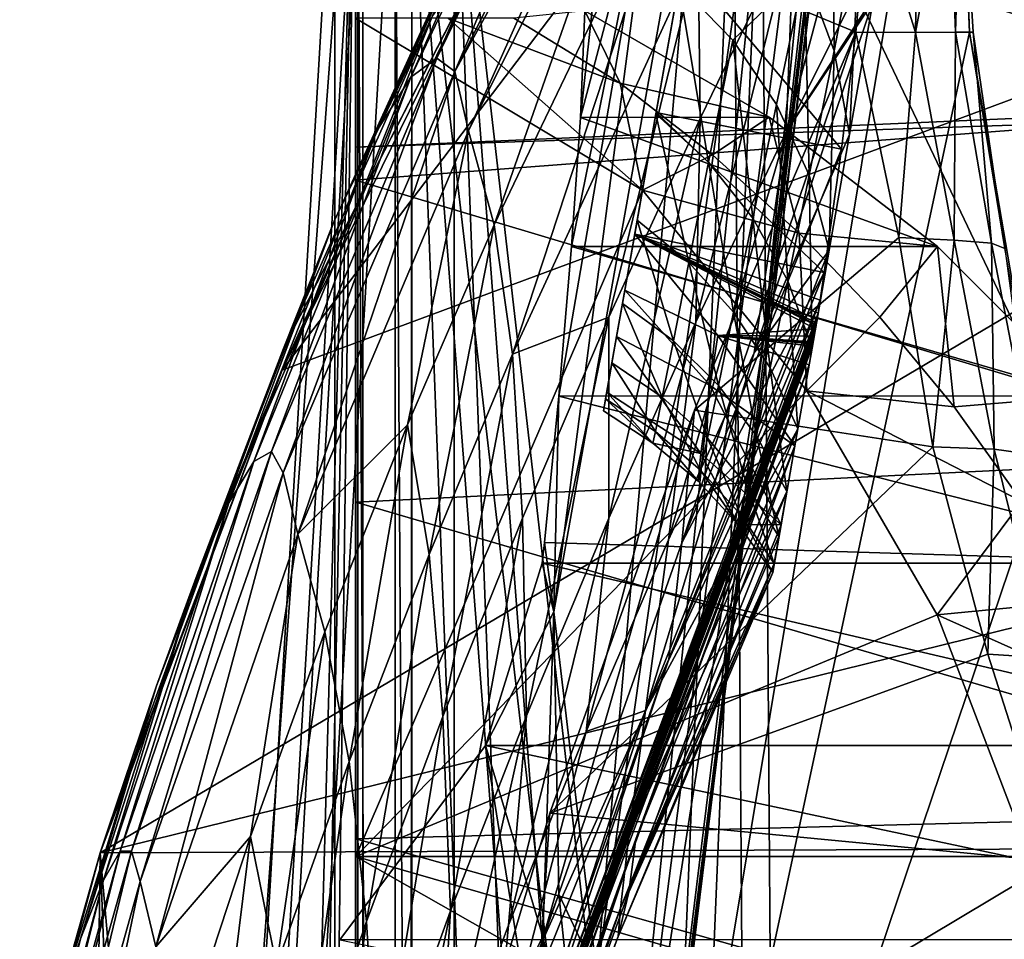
# Model space of a CAD drawing. Header units: metres. Extents: x 0 to 904, y -904 to 0.
# Tile 20 of 236: x 31 to 92, y -315 to -258. Entities that reach past the tile are written whole.
import ezdxf

# ---------------------------------------------------------------- set-up
doc = ezdxf.new("R2010")
doc.units = ezdxf.units.M

msp = doc.modelspace()

# ---------------------------------------------------------------- linework, layer by layer
at = {"layer": 'top'}
for points in [[(3.567204, -885.9776, 2063.059814), (51.564125, -239.308899, 2063.059814), (3.563107, -25.973949, 2063.059814)], [(3.563107, -25.973949, 163.059692), (51.564125, -239.308899, 163.059692), (3.567204, -885.977478, 163.059692)], [(88.549675, -232.967972, 1606.117188), (91.522858, -157.766281, 1606.039307), (65.81794, -369.758789, 1606.712402)], [(78.757698, -264.370239, 1612.998047), (65.81794, -369.758789, 1606.712402), (91.522858, -157.766281, 1606.039307)], [(91.649849, -159.366165, 1612.737671), (78.757698, -264.370239, 1612.998047), (91.522858, -157.766281, 1606.039307)], [(89.123596, -179.941513, 1685.450684), (77.936203, -271.176086, 1684.443604), (91.649849, -159.366165, 1612.737671)], [(77.936203, -271.176086, 1684.443604), (78.757698, -264.370239, 1612.998047), (91.649849, -159.366165, 1612.737671)], [(85.665115, -205.911392, 1756.375854), (76.816643, -277.97934, 1756.375854), (89.123596, -179.941513, 1685.450684)], [(76.816643, -277.97934, 1756.375854), (77.936203, -271.176086, 1684.443604), (89.123596, -179.941513, 1685.450684)], [(85.665115, -205.911392, 1756.375854), (84.124207, -214.378693, 1779.055176), (76.816643, -277.97934, 1756.375854)], [(84.124207, -214.378693, 1779.055176), (82.294296, -222.447708, 1803.761963), (76.816643, -277.97934, 1756.375854)], [(76.816643, -277.97934, 1756.375854), (82.294296, -222.447708, 1803.761963), (67.869583, -335.662415, 1815.898315)], [(67.869583, -335.662415, 1815.898315), (82.294296, -222.447708, 1803.761963), (78.121002, -235.309311, 1854.074829)], [(89.53669, -259.035767, 1606.136597), (88.549675, -232.967972, 1606.117188), (65.81794, -369.758789, 1606.712402)], [(88.549675, -232.967972, 1606.117188), (89.53669, -259.035767, 1606.136597), (89.019447, -246.952667, 1585.462524)], [(67.869583, -335.662415, 1815.898315), (78.121002, -235.309311, 1854.074829), (66.48156, -317.34671, 1875.348999)], [(78.121002, -235.309311, 1854.074829), (72.942696, -243.821503, 1905.212524), (66.48156, -317.34671, 1875.348999)], [(56.582916, -260.638489, 886.756042), (66.105843, -238.295258, 841.579407), (68.198532, -236.636642, 887.077698)], [(57.706783, -261.458008, 932.164246), (56.582916, -260.638489, 886.756042), (68.198532, -236.636642, 887.077698)], [(68.198532, -236.636642, 887.077698), (69.975159, -236.880447, 932.550049), (57.706783, -261.458008, 932.164246)], [(69.975159, -236.880447, 932.550049), (70.440567, -238.402557, 955.232056), (57.706783, -261.458008, 932.164246)], [(54.986488, -261.811066, 841.331909), (66.105843, -238.295258, 841.579407), (56.582916, -260.638489, 886.756042)], [(63.443642, -242.390198, 796.162354), (66.105843, -238.295258, 841.579407), (54.986488, -261.811066, 841.331909)], [(57.706783, -261.458008, 932.164246), (70.440567, -238.402557, 955.232056), (58.537857, -265.13623, 977.415955)], [(70.440567, -238.402557, 955.232056), (70.70665, -240.725616, 977.855347), (58.537857, -265.13623, 977.415955)], [(35.081711, -843.492188, 2063.059814), (51.564125, -239.308899, 2063.059814), (3.567204, -885.9776, 2063.059814)], [(51.564125, -239.308899, 163.059692), (35.081711, -843.492188, 163.059692), (3.567204, -885.977478, 163.059692)], [(35.081711, -843.492188, 2063.059814), (39.149845, -840.820007, 2063.059814), (51.564125, -239.308899, 2063.059814)], [(51.564125, -239.308899, 163.059692), (39.149845, -840.820007, 163.059692), (35.081711, -843.492188, 163.059692)], [(39.149845, -840.820007, 2063.059814), (43.566975, -839.977417, 2063.059814), (51.564125, -239.308899, 2063.059814)], [(43.566975, -839.977417, 163.059692), (39.149845, -840.820007, 163.059692), (51.564125, -239.308899, 163.059692)], [(51.564125, -239.308899, 2063.059814), (43.566975, -839.977417, 2063.059814), (51.567074, -839.977356, 2063.059814)], [(51.567074, -839.977356, 163.059692), (43.566975, -839.977417, 163.059692), (51.564125, -239.308899, 163.059692)], [(51.565025, -422.847595, 179.349472), (51.562679, -446.597717, 178.448685), (51.564125, -239.308899, 163.059692)], [(51.564125, -239.308899, 163.059692), (51.562679, -446.597717, 178.448685), (51.567074, -839.977356, 163.059692)], [(51.567074, -839.977356, 2063.059814), (51.565228, -467.355255, 2039.645508), (51.564125, -239.308899, 2063.059814)], [(51.565228, -467.355255, 2039.645508), (51.564968, -414.75824, 2038.379517), (51.564125, -239.308899, 2063.059814)], [(51.564125, -239.308899, 2063.059814), (51.564968, -414.75824, 2038.379517), (51.564709, -362.278748, 2034.584595)], [(51.564911, -399.234528, 182.051285), (51.565025, -422.847595, 179.349472), (51.564125, -239.308899, 163.059692)], [(51.56432, -245.317902, 228.596802), (51.564365, -288.105225, 222.078217), (51.564125, -239.308899, 163.059692)], [(51.564125, -239.308899, 163.059692), (51.564365, -288.105225, 222.078217), (51.564468, -308.948242, 210.65741)], [(51.564468, -308.948242, 210.65741), (51.564575, -330.615753, 200.891068), (51.564125, -239.308899, 163.059692)], [(51.564575, -330.615753, 200.891068), (51.564682, -352.977783, 192.840973), (51.564125, -239.308899, 163.059692)], [(51.564125, -239.308899, 163.059692), (51.564682, -352.977783, 192.840973), (51.564796, -375.897583, 186.552155)], [(51.564796, -375.897583, 186.552155), (51.564911, -399.234528, 182.051285), (51.564125, -239.308899, 163.059692)], [(51.564709, -362.278748, 2034.584595), (51.564449, -310.038391, 2028.267822), (51.564125, -239.308899, 2063.059814)], [(51.564449, -310.038391, 2028.267822), (51.56419, -258.175079, 2019.448486), (51.564125, -239.308899, 2063.059814)], [(78.676216, -252.386261, 1112.033813), (84.750778, -240.531204, 1112.291016), (78.186951, -265.191498, 1155.73877)], [(84.750778, -240.531204, 1112.291016), (84.032692, -253.531082, 1155.973999), (78.186951, -265.191498, 1155.73877)], [(35.76218, -309.819092, 661.837402), (181.154114, -273.930634, 658.030212), (152.154388, -240.85585, 658.789612)], [(47.014355, -279.947052, 661.542725), (35.76218, -309.819092, 661.837402), (152.154388, -240.85585, 658.789612)], [(152.154388, -240.85585, 658.789612), (75.321487, -242.681458, 660.801575), (47.014355, -279.947052, 661.542725)], [(58.537857, -265.13623, 977.415955), (70.70665, -240.725616, 977.855347), (60.12051, -270.957214, 1022.408875)], [(70.70665, -240.725616, 977.855347), (72.074631, -246.042374, 1022.901794), (60.12051, -270.957214, 1022.408875)], [(75.321487, -242.681458, 660.801575), (61.069084, -251.280319, 661.174744), (47.014355, -279.947052, 661.542725)], [(51.56432, -245.317902, 228.596802), (103.940552, -242.650131, 237.516327), (110.645126, -263.57016, 244.626434)], [(60.178795, -248.986176, 750.940918), (63.443642, -242.390198, 796.162354), (52.875401, -265.133575, 795.994263)], [(52.875401, -265.133575, 795.994263), (63.443642, -242.390198, 796.162354), (54.986488, -261.811066, 841.331909)], [(66.48156, -317.34671, 1875.348999), (72.942696, -243.821503, 1905.212524), (63.831253, -294.90567, 1934.666138)], [(72.942696, -243.821503, 1905.212524), (70.190086, -246.373795, 1930.997925), (63.831253, -294.90567, 1934.666138)], [(51.564274, -266.150391, 234.471405), (51.56432, -245.317902, 228.596802), (110.645126, -263.57016, 244.626434)], [(51.56432, -245.317902, 228.596802), (51.564274, -266.150391, 234.471405), (51.564365, -288.105225, 222.078217)], [(60.12051, -270.957214, 1022.408875), (72.074631, -246.042374, 1022.901794), (61.269295, -278.965302, 1067.071167)], [(72.074631, -246.042374, 1022.901794), (72.740875, -253.992859, 1067.578003), (61.269295, -278.965302, 1067.071167)], [(63.831253, -294.90567, 1934.666138), (70.190086, -246.373795, 1930.997925), (64.134239, -281.554199, 1946.894287)], [(70.190086, -246.373795, 1930.997925), (64.923866, -272.298004, 1949.958984), (64.134239, -281.554199, 1946.894287)], [(64.923866, -272.298004, 1949.958984), (70.190086, -246.373795, 1930.997925), (65.462753, -264.305786, 1953.808472)], [(70.190086, -246.373795, 1930.997925), (67.269051, -247.758621, 1956.851563), (65.462753, -264.305786, 1953.808472)], [(81.037399, -246.478867, 1166.713989), (79.316849, -255.246216, 1192.276123), (81.161667, -260.186859, 1192.285522)], [(82.788795, -251.710419, 1166.714111), (81.037399, -246.478867, 1166.713989), (81.161667, -260.186859, 1192.285522)], [(88.669411, -259.031281, 1557.154053), (88.259003, -247.936493, 1564.93335), (89.019447, -246.952667, 1585.462524)], [(89.75827, -259.037537, 1582.04895), (88.669411, -259.031281, 1557.154053), (89.019447, -246.952667, 1585.462524)], [(89.019447, -246.952667, 1585.462524), (89.53669, -259.035767, 1606.136597), (89.75827, -259.037537, 1582.04895)], [(65.462753, -264.305786, 1953.808472), (67.269051, -247.758621, 1956.851563), (65.730553, -257.710999, 1958.443726)], [(88.669411, -259.031281, 1557.154053), (86.188278, -259.054688, 1532.375977), (88.259003, -247.936493, 1564.93335)], [(86.188278, -259.054688, 1532.375977), (86.36216, -248.916168, 1544.604858), (88.259003, -247.936493, 1564.93335)], [(56.306564, -258.0224, 706.032776), (60.178795, -248.986176, 750.940918), (50.244064, -270.733765, 750.846558)], [(50.244064, -270.733765, 750.846558), (60.178795, -248.986176, 750.940918), (52.875401, -265.133575, 795.994263)], [(83.357292, -249.890961, 1524.549927), (86.36216, -248.916168, 1544.604858), (86.188278, -259.054688, 1532.375977)], [(83.357292, -249.890961, 1524.549927), (82.50161, -259.035736, 1507.728271), (71.810112, -254.601868, 1504.465698)], [(82.50161, -259.035736, 1507.728271), (83.357292, -249.890961, 1524.549927), (86.188278, -259.054688, 1532.375977)], [(47.014355, -279.947052, 661.542725), (61.069084, -251.280319, 661.174744), (51.711464, -269.561737, 661.566956)], [(61.069084, -251.280319, 661.174744), (61.122116, -251.154343, 661.569153), (51.711464, -269.561737, 661.566956)], [(51.711464, -269.561737, 661.566956), (61.122116, -251.154343, 661.569153), (56.306564, -258.0224, 706.032776)], [(82.788795, -251.710419, 1166.714111), (81.161667, -260.186859, 1192.285522), (82.111832, -265.374695, 1192.273438)], [(83.552734, -257.177399, 1166.714111), (82.788795, -251.710419, 1166.714111), (82.111832, -265.374695, 1192.273438)], [(78.676216, -252.386261, 1112.033813), (78.186951, -265.191498, 1155.73877), (72.606888, -276.987244, 1155.514526)], [(72.606888, -276.987244, 1155.514526), (72.862114, -264.372223, 1111.787231), (78.676216, -252.386261, 1112.033813)], [(72.862114, -264.372223, 1111.787231), (72.740875, -253.992859, 1067.578003), (78.676216, -252.386261, 1112.033813)], [(78.186951, -265.191498, 1155.73877), (84.032692, -253.531082, 1155.973999), (83.637238, -256.813843, 1165.690674)], [(61.269295, -278.965302, 1067.071167), (72.740875, -253.992859, 1067.578003), (67.230072, -276.676941, 1111.547852)], [(72.740875, -253.992859, 1067.578003), (72.862114, -264.372223, 1111.787231), (67.230072, -276.676941, 1111.547852)], [(71.810112, -254.601868, 1504.465698), (81.605553, -266.275391, 1492.250122), (70.151917, -264.005981, 1481.808716)], [(71.546318, -256.075043, 1217.675049), (71.810112, -254.601868, 1504.465698), (70.151917, -264.005981, 1481.808716)], [(82.50161, -259.035736, 1507.728271), (81.605553, -266.275391, 1492.250122), (71.810112, -254.601868, 1504.465698)], [(79.316849, -255.246216, 1192.276123), (71.546318, -256.075043, 1217.675049), (74.884743, -259.533752, 1217.838501)], [(77.597664, -263.50473, 1217.979858), (79.316849, -255.246216, 1192.276123), (74.884743, -259.533752, 1217.838501)], [(79.316849, -255.246216, 1192.276123), (77.597664, -263.50473, 1217.979858), (79.607719, -267.874481, 1218.095459)], [(81.161667, -260.186859, 1192.285522), (79.316849, -255.246216, 1192.276123), (79.607719, -267.874481, 1218.095459)], [(71.546318, -256.075043, 1217.675049), (70.134972, -264.08075, 1243.63501), (73.394539, -267.073395, 1243.852783)], [(71.546318, -256.075043, 1217.675049), (70.151917, -264.005981, 1481.808716), (70.134972, -264.08075, 1243.63501)], [(71.546318, -256.075043, 1217.675049), (73.394539, -267.073395, 1243.852783), (74.884743, -259.533752, 1217.838501)], [(83.637238, -256.813843, 1165.690674), (83.552734, -257.177399, 1166.714111), (78.186951, -265.191498, 1155.73877)], [(83.552734, -257.177399, 1166.714111), (76.210159, -278.884491, 1199.201172), (78.186951, -265.191498, 1155.73877)], [(83.552734, -257.177399, 1166.714111), (82.111832, -265.374695, 1192.273438), (76.210159, -278.884491, 1199.201172)], [(51.711464, -269.561737, 661.566956), (56.306564, -258.0224, 706.032776), (47.093815, -278.609283, 705.997437)], [(47.093815, -278.609283, 705.997437), (56.306564, -258.0224, 706.032776), (50.244064, -270.733765, 750.846558)], [(57.264988, -258.175079, 2018.443237), (51.56419, -258.175079, 2019.448486), (69.30024, -268.806, 2018.338745)], [(51.56419, -258.175079, 2019.448486), (51.564449, -310.038391, 2028.267822), (69.30024, -268.806, 2018.338745)], [(67.914253, -262.19043, 1989.019531), (61.357101, -258.175049, 1992.431152), (57.264988, -258.175079, 2018.443237)], [(69.30024, -268.806, 2018.338745), (67.914253, -262.19043, 1989.019531), (57.264988, -258.175079, 2018.443237)], [(67.914253, -262.19043, 1989.019531), (65.730553, -257.710999, 1958.443726), (61.357101, -258.175049, 1992.431152)], [(65.730553, -257.710999, 1958.443726), (77.143852, -264.297852, 1960.556885), (65.462753, -264.305786, 1953.808472)], [(77.143852, -264.297852, 1960.556885), (65.730553, -257.710999, 1958.443726), (67.914253, -262.19043, 1989.019531)], [(65.81794, -369.758789, 1606.712402), (94.13549, -285.901001, 1606.012329), (89.53669, -259.035767, 1606.136597)], [(81.605553, -266.275391, 1492.250122), (82.50161, -259.035736, 1507.728271), (71.729324, -290.624695, 1492.155884)], [(71.729324, -290.624695, 1492.155884), (82.50161, -259.035736, 1507.728271), (72.524956, -282.429596, 1510.097046)], [(72.524956, -282.429596, 1510.097046), (82.50161, -259.035736, 1507.728271), (85.164833, -271.729645, 1513.88562)], [(82.50161, -259.035736, 1507.728271), (86.188278, -259.054688, 1532.375977), (85.164833, -271.729645, 1513.88562)], [(86.188278, -259.054688, 1532.375977), (88.591011, -271.90567, 1537.015259), (85.164833, -271.729645, 1513.88562)], [(86.188278, -259.054688, 1532.375977), (88.669411, -259.031281, 1557.154053), (88.591011, -271.90567, 1537.015259)], [(88.669411, -259.031281, 1557.154053), (90.887924, -272.097229, 1560.249023), (88.591011, -271.90567, 1537.015259)], [(88.669411, -259.031281, 1557.154053), (89.75827, -259.037537, 1582.04895), (90.887924, -272.097229, 1560.249023)], [(89.75827, -259.037537, 1582.04895), (89.53669, -259.035767, 1606.136597), (91.7164, -272.417206, 1583.615479)], [(89.53669, -259.035767, 1606.136597), (94.13549, -285.901001, 1606.012329), (91.7164, -272.417206, 1583.615479)], [(89.75827, -259.037537, 1582.04895), (91.7164, -272.417206, 1583.615479), (90.887924, -272.097229, 1560.249023)], [(74.884743, -259.533752, 1217.838501), (73.394539, -267.073395, 1243.852783), (76.13578, -270.551117, 1244.052124)], [(76.13578, -270.551117, 1244.052124), (77.597664, -263.50473, 1217.979858), (74.884743, -259.533752, 1217.838501)], [(46.363251, -284.975342, 886.472229), (54.986488, -261.811066, 841.331909), (56.582916, -260.638489, 886.756042)], [(47.075798, -286.301025, 931.812744), (46.363251, -284.975342, 886.472229), (56.582916, -260.638489, 886.756042)], [(57.706783, -261.458008, 932.164246), (47.075798, -286.301025, 931.812744), (56.582916, -260.638489, 886.756042)], [(81.161667, -260.186859, 1192.285522), (79.607719, -267.874481, 1218.095459), (80.857368, -272.51828, 1218.181641)], [(82.111832, -265.374695, 1192.273438), (81.161667, -260.186859, 1192.285522), (80.857368, -272.51828, 1218.181641)], [(45.267895, -285.598846, 841.119934), (54.986488, -261.811066, 841.331909), (46.363251, -284.975342, 886.472229)], [(54.986488, -261.811066, 841.331909), (45.267895, -285.598846, 841.119934), (52.875401, -265.133575, 795.994263)], [(47.983444, -290.093506, 977.005981), (47.075798, -286.301025, 931.812744), (57.706783, -261.458008, 932.164246)], [(58.537857, -265.13623, 977.415955), (47.983444, -290.093506, 977.005981), (57.706783, -261.458008, 932.164246)], [(73.626244, -266.628448, 1989.660522), (67.914253, -262.19043, 1989.019531), (69.30024, -268.806, 2018.338745)], [(73.626244, -266.628448, 1989.660522), (77.143852, -264.297852, 1960.556885), (67.914253, -262.19043, 1989.019531)], [(51.564274, -266.150391, 234.471405), (110.645126, -263.57016, 244.626434), (99.550575, -264.548676, 242.856384)], [(77.597664, -263.50473, 1217.979858), (76.13578, -270.551117, 1244.052124), (78.28688, -274.422821, 1244.228394)], [(79.607719, -267.874481, 1218.095459), (77.597664, -263.50473, 1217.979858), (78.28688, -274.422821, 1244.228394)], [(77.143852, -264.297852, 1960.556885), (87.546196, -272.2883, 1963.023438), (65.462753, -264.305786, 1953.808472)], [(70.151917, -264.005981, 1481.808716), (80.548355, -273.913452, 1472.800903), (68.824799, -271.53241, 1458.44104)], [(70.151917, -264.005981, 1481.808716), (68.824799, -271.53241, 1458.44104), (70.134972, -264.08075, 1243.63501)], [(70.134972, -264.08075, 1243.63501), (68.824799, -271.53241, 1458.44104), (68.973785, -270.667419, 1270.003906)], [(70.134972, -264.08075, 1243.63501), (68.973785, -270.667419, 1270.003906), (72.171303, -273.280426, 1270.230103)], [(70.134972, -264.08075, 1243.63501), (72.171303, -273.280426, 1270.230103), (73.394539, -267.073395, 1243.852783)], [(81.605553, -266.275391, 1492.250122), (80.548355, -273.913452, 1472.800903), (70.151917, -264.005981, 1481.808716)], [(77.143852, -264.297852, 1960.556885), (73.626244, -266.628448, 1989.660522), (78.994347, -271.464142, 1990.407593)], [(87.546196, -272.2883, 1963.023438), (77.143852, -264.297852, 1960.556885), (78.994347, -271.464142, 1990.407593)], [(51.56427, -268.185822, 235.04538), (51.564274, -266.150391, 234.471405), (99.550575, -264.548676, 242.856384)], [(51.56427, -268.185822, 235.04538), (99.550575, -264.548676, 242.856384), (108.671013, -285.288116, 229.946457)], [(65.462753, -264.305786, 1953.808472), (87.546196, -272.2883, 1963.023438), (64.923866, -272.298004, 1949.958984)], [(78.757698, -264.370239, 1612.998047), (65.865341, -369.372711, 1613.282715), (65.81794, -369.758789, 1606.712402)], [(66.734222, -362.295715, 1685.181274), (65.865341, -369.372711, 1613.282715), (78.757698, -264.370239, 1612.998047)], [(77.936203, -271.176086, 1684.443604), (66.734222, -362.295715, 1685.181274), (78.757698, -264.370239, 1612.998047)], [(67.230072, -276.676941, 1111.547852), (72.862114, -264.372223, 1111.787231), (67.219376, -289.096954, 1155.29834)], [(72.862114, -264.372223, 1111.787231), (72.606888, -276.987244, 1155.514526), (67.219376, -289.096954, 1155.29834)], [(45.267895, -285.598846, 841.119934), (43.714966, -288.162048, 795.85553), (52.875401, -265.133575, 795.994263)], [(52.875401, -265.133575, 795.994263), (43.714966, -288.162048, 795.85553), (50.244064, -270.733765, 750.846558)], [(54.765881, -283.32785, 1022.18335), (47.983444, -290.093506, 977.005981), (58.537857, -265.13623, 977.415955)], [(60.12051, -270.957214, 1022.408875), (54.765881, -283.32785, 1022.18335), (58.537857, -265.13623, 977.415955)], [(78.186951, -265.191498, 1155.73877), (76.210159, -278.884491, 1199.201172), (70.920746, -290.440979, 1199.008179)], [(78.186951, -265.191498, 1155.73877), (70.920746, -290.440979, 1199.008179), (72.606888, -276.987244, 1155.514526)], [(82.111832, -265.374695, 1192.273438), (80.857368, -272.51828, 1218.181641), (76.210159, -278.884491, 1199.201172)], [(51.564274, -266.150391, 234.471405), (51.56427, -268.185822, 235.04538), (51.564365, -288.105225, 222.078217)], [(78.994347, -271.464142, 1990.407593), (73.626244, -266.628448, 1989.660522), (69.30024, -268.806, 2018.338745)], [(80.548355, -273.913452, 1472.800903), (81.605553, -266.275391, 1492.250122), (71.729324, -290.624695, 1492.155884)], [(73.394539, -267.073395, 1243.852783), (72.171303, -273.280426, 1270.230103), (74.936241, -276.351837, 1270.442627)], [(73.394539, -267.073395, 1243.852783), (74.936241, -276.351837, 1270.442627), (76.13578, -270.551117, 1244.052124)], [(79.607719, -267.874481, 1218.095459), (78.28688, -274.422821, 1244.228394), (79.791527, -278.587128, 1244.376465)], [(80.857368, -272.51828, 1218.181641), (79.607719, -267.874481, 1218.095459), (79.791527, -278.587128, 1244.376465)], [(51.564365, -288.105225, 222.078217), (51.56427, -268.185822, 235.04538), (108.671013, -285.288116, 229.946457)], [(69.30024, -268.806, 2018.338745), (51.564449, -310.038391, 2028.267822), (79.475601, -281.221832, 2018.763184)], [(69.30024, -268.806, 2018.338745), (79.475601, -281.221832, 2018.763184), (78.994347, -271.464142, 1990.407593)], [(47.014355, -279.947052, 661.542725), (51.711464, -269.561737, 661.566956), (43.333241, -288.81134, 661.567444)], [(43.333241, -288.81134, 661.567444), (51.711464, -269.561737, 661.566956), (47.093815, -278.609283, 705.997437)], [(43.714966, -288.162048, 795.85553), (41.706268, -292.778015, 750.774109), (50.244064, -270.733765, 750.846558)], [(50.244064, -270.733765, 750.846558), (41.706268, -292.778015, 750.774109), (47.093815, -278.609283, 705.997437)], [(56.10714, -291.35141, 1066.840454), (54.765881, -283.32785, 1022.18335), (60.12051, -270.957214, 1022.408875)], [(61.269295, -278.965302, 1067.071167), (56.10714, -291.35141, 1066.840454), (60.12051, -270.957214, 1022.408875)], [(68.973785, -270.667419, 1270.003906), (68.06662, -275.81311, 1296.70105), (71.215843, -278.135681, 1296.899902)], [(68.824799, -271.53241, 1458.44104), (68.06662, -275.81311, 1296.70105), (68.973785, -270.667419, 1270.003906)], [(68.973785, -270.667419, 1270.003906), (71.215843, -278.135681, 1296.899902), (72.171303, -273.280426, 1270.230103)], [(76.13578, -270.551117, 1244.052124), (74.936241, -276.351837, 1270.442627), (77.202675, -279.808563, 1270.636719)], [(78.28688, -274.422821, 1244.228394), (76.13578, -270.551117, 1244.052124), (77.202675, -279.808563, 1270.636719)], [(67.96817, -350.047302, 1756.375854), (66.734222, -362.295715, 1685.181274), (77.936203, -271.176086, 1684.443604)], [(76.816643, -277.97934, 1756.375854), (67.96817, -350.047302, 1756.375854), (77.936203, -271.176086, 1684.443604)], [(68.824799, -271.53241, 1458.44104), (68.209572, -275.007202, 1444.387695), (68.06662, -275.81311, 1296.70105)], [(68.209572, -275.007202, 1444.387695), (68.824799, -271.53241, 1458.44104), (73.96254, -277.794922, 1445.765991)], [(80.548355, -273.913452, 1472.800903), (80.291191, -275.609955, 1467.858887), (68.824799, -271.53241, 1458.44104)], [(68.824799, -271.53241, 1458.44104), (80.291191, -275.609955, 1467.858887), (80.163712, -276.425751, 1465.376831)], [(80.163712, -276.425751, 1465.376831), (80.10025, -276.825226, 1464.133179), (68.824799, -271.53241, 1458.44104)], [(80.10025, -276.825226, 1464.133179), (80.068558, -277.021454, 1463.510132), (68.824799, -271.53241, 1458.44104)], [(68.824799, -271.53241, 1458.44104), (80.068558, -277.021454, 1463.510132), (80.053513, -277.116852, 1463.197998)], [(80.053513, -277.116852, 1463.197998), (80.040344, -277.192352, 1462.880127), (68.824799, -271.53241, 1458.44104)], [(80.040344, -277.192352, 1462.880127), (80.007401, -277.379822, 1462.103638), (68.824799, -271.53241, 1458.44104)], [(68.824799, -271.53241, 1458.44104), (80.007401, -277.379822, 1462.103638), (73.96254, -277.794922, 1445.765991)], [(79.475601, -281.221832, 2018.763184), (83.990776, -276.669403, 1991.248779), (78.994347, -271.464142, 1990.407593)], [(78.994347, -271.464142, 1990.407593), (83.990776, -276.669403, 1991.248779), (87.546196, -272.2883, 1963.023438)], [(87.267532, -284.691223, 1519.76355), (72.524956, -282.429596, 1510.097046), (85.164833, -271.729645, 1513.88562)], [(85.164833, -271.729645, 1513.88562), (88.591011, -271.90567, 1537.015259), (87.267532, -284.691223, 1519.76355)], [(88.591011, -271.90567, 1537.015259), (91.064674, -284.842804, 1541.377441), (87.267532, -284.691223, 1519.76355)], [(88.591011, -271.90567, 1537.015259), (90.887924, -272.097229, 1560.249023), (91.064674, -284.842804, 1541.377441)], [(90.887924, -272.097229, 1560.249023), (93.434227, -285.167175, 1563.165894), (91.064674, -284.842804, 1541.377441)], [(90.887924, -272.097229, 1560.249023), (91.7164, -272.417206, 1583.615479), (93.434227, -285.167175, 1563.165894)], [(64.923866, -272.298004, 1949.958984), (96.784805, -281.539154, 1965.748413), (64.134239, -281.554199, 1946.894287)], [(87.546196, -272.2883, 1963.023438), (96.784805, -281.539154, 1965.748413), (64.923866, -272.298004, 1949.958984)], [(76.210159, -278.884491, 1199.201172), (80.857368, -272.51828, 1218.181641), (69.482788, -300.999603, 1243.047241)], [(80.857368, -272.51828, 1218.181641), (79.791527, -278.587128, 1244.376465), (69.482788, -300.999603, 1243.047241)], [(83.990776, -276.669403, 1991.248779), (88.591293, -282.215485, 1992.171997), (87.546196, -272.2883, 1963.023438)], [(87.546196, -272.2883, 1963.023438), (88.591293, -282.215485, 1992.171997), (96.784805, -281.539154, 1965.748413)], [(72.171303, -273.280426, 1270.230103), (71.215843, -278.135681, 1296.899902), (73.998528, -280.89035, 1297.089844)], [(72.171303, -273.280426, 1270.230103), (73.998528, -280.89035, 1297.089844), (74.936241, -276.351837, 1270.442627)], [(207.702347, -309.111755, 657.334961), (181.154114, -273.930634, 658.030212), (35.76218, -309.819092, 661.837402)], [(80.291191, -275.609955, 1467.858887), (80.548355, -273.913452, 1472.800903), (70.931023, -297.83197, 1472.67395)], [(80.548355, -273.913452, 1472.800903), (71.729324, -290.624695, 1492.155884), (70.931023, -297.83197, 1472.67395)], [(78.28688, -274.422821, 1244.228394), (77.202675, -279.808563, 1270.636719), (78.916702, -283.568237, 1270.807373)], [(79.791527, -278.587128, 1244.376465), (78.28688, -274.422821, 1244.228394), (78.916702, -283.568237, 1270.807373)], [(67.70443, -277.87204, 1430.195068), (68.209572, -275.007202, 1444.387695), (73.48822, -280.903381, 1431.279175)], [(68.209572, -275.007202, 1444.387695), (67.70443, -277.87204, 1430.195068), (68.06662, -275.81311, 1296.70105)], [(73.48822, -280.903381, 1431.279175), (68.209572, -275.007202, 1444.387695), (73.96254, -277.794922, 1445.765991)], [(80.163712, -276.425751, 1465.376831), (80.291191, -275.609955, 1467.858887), (62.273563, -323.634857, 1467.686279)], [(80.291191, -275.609955, 1467.858887), (70.931023, -297.83197, 1472.67395), (62.273563, -323.634857, 1467.686279)], [(68.06662, -275.81311, 1296.70105), (67.416458, -279.501007, 1323.647217), (70.527985, -281.624176, 1323.792847)], [(68.06662, -275.81311, 1296.70105), (67.70443, -277.87204, 1430.195068), (67.416458, -279.501007, 1323.647217)], [(68.06662, -275.81311, 1296.70105), (70.527985, -281.624176, 1323.792847), (71.215843, -278.135681, 1296.899902)], [(80.10025, -276.825226, 1464.133179), (80.163712, -276.425751, 1465.376831), (62.18256, -324.349518, 1465.211426)], [(80.163712, -276.425751, 1465.376831), (62.273563, -323.634857, 1467.686279), (62.18256, -324.349518, 1465.211426)], [(74.936241, -276.351837, 1270.442627), (73.998528, -280.89035, 1297.089844), (76.354973, -284.018188, 1297.266846)], [(77.202675, -279.808563, 1270.636719), (74.936241, -276.351837, 1270.442627), (76.354973, -284.018188, 1297.266846)], [(61.886642, -289.109497, 1111.31958), (61.269295, -278.965302, 1067.071167), (67.230072, -276.676941, 1111.547852)], [(62.123955, -301.328644, 1155.093872), (61.886642, -289.109497, 1111.31958), (67.230072, -276.676941, 1111.547852)], [(80.053513, -277.116852, 1463.197998), (80.068558, -277.021454, 1463.510132), (62.112701, -324.86911, 1463.351929)], [(80.068558, -277.021454, 1463.510132), (62.136009, -324.699371, 1463.971313), (62.112701, -324.86911, 1463.351929)], [(67.230072, -276.676941, 1111.547852), (67.219376, -289.096954, 1155.29834), (62.123955, -301.328644, 1155.093872)], [(80.068558, -277.021454, 1463.510132), (80.10025, -276.825226, 1464.133179), (62.136009, -324.699371, 1463.971313)], [(80.10025, -276.825226, 1464.133179), (62.18256, -324.349518, 1465.211426), (62.136009, -324.699371, 1463.971313)], [(67.219376, -289.096954, 1155.29834), (72.606888, -276.987244, 1155.514526), (65.828735, -302.302032, 1198.825073)], [(72.606888, -276.987244, 1155.514526), (70.920746, -290.440979, 1199.008179), (65.828735, -302.302032, 1198.825073)], [(79.475601, -281.221832, 2018.763184), (88.591293, -282.215485, 1992.171997), (83.990776, -276.669403, 1991.248779)], [(79.926056, -277.838837, 1460.248657), (80.007401, -277.379822, 1462.103638), (62.000946, -325.562714, 1460.184692)], [(80.007401, -277.379822, 1462.103638), (62.092915, -324.997833, 1462.747559), (62.000946, -325.562714, 1460.184692)], [(80.007401, -277.379822, 1462.103638), (80.040344, -277.192352, 1462.880127), (62.092915, -324.997833, 1462.747559)], [(80.040344, -277.192352, 1462.880127), (62.102932, -324.933624, 1463.052124), (62.092915, -324.997833, 1462.747559)], [(80.040344, -277.192352, 1462.880127), (80.053513, -277.116852, 1463.197998), (62.102932, -324.933624, 1463.052124)], [(80.053513, -277.116852, 1463.197998), (62.112701, -324.86911, 1463.351929), (62.102932, -324.933624, 1463.052124)], [(80.007401, -277.379822, 1462.103638), (79.926056, -277.838837, 1460.248657), (73.96254, -277.794922, 1445.765991)], [(61.949348, -325.867859, 1458.839355), (61.939465, -325.91684, 1458.536621), (79.85376, -278.245728, 1458.633789)], [(79.85376, -278.245728, 1458.633789), (61.939465, -325.91684, 1458.536621), (79.8414, -278.315277, 1458.359375)], [(62.000946, -325.562714, 1460.184692), (61.949348, -325.867859, 1458.839355), (79.863853, -278.188904, 1458.858398)], [(79.863853, -278.188904, 1458.858398), (61.949348, -325.867859, 1458.839355), (79.85376, -278.245728, 1458.633789)], [(79.926056, -277.838837, 1460.248657), (62.000946, -325.562714, 1460.184692), (79.863853, -278.188904, 1458.858398)], [(67.098602, -281.307953, 1404.175415), (66.895103, -282.458099, 1377.948853), (67.70443, -277.87204, 1430.195068)], [(66.895103, -282.458099, 1377.948853), (67.025513, -281.718506, 1350.758179), (67.70443, -277.87204, 1430.195068)], [(67.70443, -277.87204, 1430.195068), (67.025513, -281.718506, 1350.758179), (67.416458, -279.501007, 1323.647217)], [(72.920265, -285.106598, 1404.7771), (67.098602, -281.307953, 1404.175415), (67.70443, -277.87204, 1430.195068)], [(72.920265, -285.106598, 1404.7771), (67.70443, -277.87204, 1430.195068), (73.48822, -280.903381, 1431.279175)], [(67.96817, -350.047302, 1756.375854), (76.816643, -277.97934, 1756.375854), (67.869583, -335.662415, 1815.898315)], [(71.215843, -278.135681, 1296.899902), (70.527985, -281.624176, 1323.792847), (73.32122, -284.153534, 1323.933594)], [(71.215843, -278.135681, 1296.899902), (73.32122, -284.153534, 1323.933594), (73.998528, -280.89035, 1297.089844)], [(73.96254, -277.794922, 1445.765991), (78.732933, -284.62207, 1432.524048), (73.48822, -280.903381, 1431.279175)], [(73.96254, -277.794922, 1445.765991), (79.926056, -277.838837, 1460.248657), (79.863853, -278.188904, 1458.858398)], [(79.863853, -278.188904, 1458.858398), (79.85376, -278.245728, 1458.633789), (73.96254, -277.794922, 1445.765991)], [(79.85376, -278.245728, 1458.633789), (79.8414, -278.315277, 1458.359375), (73.96254, -277.794922, 1445.765991)], [(73.96254, -277.794922, 1445.765991), (79.8414, -278.315277, 1458.359375), (79.817093, -278.452087, 1457.820068)], [(79.817093, -278.452087, 1457.820068), (79.612106, -279.611084, 1453.265503), (73.96254, -277.794922, 1445.765991)], [(79.612106, -279.611084, 1453.265503), (78.732933, -284.62207, 1432.524048), (73.96254, -277.794922, 1445.765991)], [(41.706268, -292.778015, 750.774109), (39.241478, -299.485229, 705.974854), (47.093815, -278.609283, 705.997437)], [(47.093815, -278.609283, 705.997437), (39.241478, -299.485229, 705.974854), (43.333241, -288.81134, 661.567444)], [(61.929955, -325.977173, 1458.259644), (61.910786, -326.095856, 1457.701538), (79.817093, -278.452087, 1457.820068)], [(79.817093, -278.452087, 1457.820068), (61.910786, -326.095856, 1457.701538), (79.612106, -279.611084, 1453.265503)], [(61.939465, -325.91684, 1458.536621), (61.929955, -325.977173, 1458.259644), (79.8414, -278.315277, 1458.359375)], [(79.8414, -278.315277, 1458.359375), (61.929955, -325.977173, 1458.259644), (79.817093, -278.452087, 1457.820068)], [(69.482788, -300.999603, 1243.047241), (79.791527, -278.587128, 1244.376465), (78.916702, -283.568237, 1270.807373)], [(76.210159, -278.884491, 1199.201172), (69.482788, -300.999603, 1243.047241), (70.920746, -290.440979, 1199.008179)], [(56.958351, -301.379883, 1111.106812), (56.10714, -291.35141, 1066.840454), (61.269295, -278.965302, 1067.071167)], [(61.886642, -289.109497, 1111.31958), (56.958351, -301.379883, 1111.106812), (61.269295, -278.965302, 1067.071167)], [(67.416458, -279.501007, 1323.647217), (67.025513, -281.718506, 1350.758179), (70.106842, -283.734528, 1350.834229)], [(67.416458, -279.501007, 1323.647217), (70.106842, -283.734528, 1350.834229), (70.527985, -281.624176, 1323.792847)], [(35.76218, -309.819092, 661.837402), (47.014355, -279.947052, 661.542725), (36.246487, -308.329407, 661.568909)], [(36.246487, -308.329407, 661.568909), (47.014355, -279.947052, 661.542725), (43.333241, -288.81134, 661.567444)], [(61.910786, -326.095856, 1457.701538), (61.74189, -327.101166, 1453.052856), (79.612106, -279.611084, 1453.265503)], [(79.612106, -279.611084, 1453.265503), (61.74189, -327.101166, 1453.052856), (62.410175, -326.935852, 1432.524048)], [(79.612106, -279.611084, 1453.265503), (62.410175, -326.935852, 1432.524048), (68.88398, -308.967499, 1432.52417)], [(78.732933, -284.62207, 1432.524048), (79.612106, -279.611084, 1453.265503), (68.88398, -308.967499, 1432.52417)], [(77.202675, -279.808563, 1270.636719), (76.354973, -284.018188, 1297.266846), (78.234749, -287.452057, 1297.427124)], [(78.916702, -283.568237, 1270.807373), (77.202675, -279.808563, 1270.636719), (78.234749, -287.452057, 1297.427124)], [(51.564449, -310.038391, 2028.267822), (87.525162, -295.088989, 2019.647827), (79.475601, -281.221832, 2018.763184)], [(69.950668, -284.4599, 1377.948853), (66.895103, -282.458099, 1377.948853), (67.098602, -281.307953, 1404.175415)], [(69.950668, -284.4599, 1377.948853), (67.098602, -281.307953, 1404.175415), (72.920265, -285.106598, 1404.7771)], [(73.48822, -280.903381, 1431.279175), (77.878616, -289.510773, 1408.090942), (72.920265, -285.106598, 1404.7771)], [(73.998528, -280.89035, 1297.089844), (73.32122, -284.153534, 1323.933594), (75.742966, -287.040894, 1324.067017)], [(78.732933, -284.62207, 1432.524048), (77.878616, -289.510773, 1408.090942), (73.48822, -280.903381, 1431.279175)], [(76.354973, -284.018188, 1297.266846), (73.998528, -280.89035, 1297.089844), (75.742966, -287.040894, 1324.067017)], [(87.525162, -295.088989, 2019.647827), (92.77404, -288.07254, 1993.165161), (79.475601, -281.221832, 2018.763184)], [(92.77404, -288.07254, 1993.165161), (88.591293, -282.215485, 1992.171997), (79.475601, -281.221832, 2018.763184)], [(64.134239, -281.554199, 1946.894287), (104.718575, -291.887726, 1968.632446), (63.251045, -290.615204, 1944.844727)], [(64.134239, -281.554199, 1946.894287), (63.251045, -290.615204, 1944.844727), (63.831253, -294.90567, 1934.666138)], [(96.784805, -281.539154, 1965.748413), (104.718575, -291.887726, 1968.632446), (64.134239, -281.554199, 1946.894287)], [(67.025513, -281.718506, 1350.758179), (66.895103, -282.458099, 1377.948853), (69.950668, -284.4599, 1377.948853)], [(67.025513, -281.718506, 1350.758179), (69.950668, -284.4599, 1377.948853), (70.106842, -283.734528, 1350.834229)], [(70.527985, -281.624176, 1323.792847), (70.106842, -283.734528, 1350.834229), (72.902252, -286.131104, 1350.908691)], [(70.527985, -281.624176, 1323.792847), (72.902252, -286.131104, 1350.908691), (73.32122, -284.153534, 1323.933594)], [(88.591293, -282.215485, 1992.171997), (92.77404, -288.07254, 1993.165161), (96.784805, -281.539154, 1965.748413)], [(71.729324, -290.624695, 1492.155884), (72.524956, -282.429596, 1510.097046), (63.060867, -315.402222, 1492.105957)], [(63.060867, -315.402222, 1492.105957), (72.524956, -282.429596, 1510.097046), (63.566681, -307.364349, 1511.126465)], [(63.566681, -307.364349, 1511.126465), (72.524956, -282.429596, 1510.097046), (87.267532, -284.691223, 1519.76355)], [(54.765881, -283.32785, 1022.18335), (49.661369, -296.14743, 1021.960205), (47.983444, -290.093506, 977.005981)], [(51.155312, -304.162659, 1066.614136), (49.661369, -296.14743, 1021.960205), (54.765881, -283.32785, 1022.18335)], [(56.10714, -291.35141, 1066.840454), (51.155312, -304.162659, 1066.614136), (54.765881, -283.32785, 1022.18335)], [(69.482788, -300.999603, 1243.047241), (78.916702, -283.568237, 1270.807373), (68.486267, -308.607056, 1287.677124)], [(78.916702, -283.568237, 1270.807373), (78.234749, -287.452057, 1297.427124), (68.486267, -308.607056, 1287.677124)], [(70.106842, -283.734528, 1350.834229), (69.950668, -284.4599, 1377.948853), (72.738808, -286.816772, 1377.948853)], [(70.106842, -283.734528, 1350.834229), (72.738808, -286.816772, 1377.948853), (72.902252, -286.131104, 1350.908691)], [(73.32122, -284.153534, 1323.933594), (72.902252, -286.131104, 1350.908691), (75.365303, -288.868225, 1350.980225)], [(75.742966, -287.040894, 1324.067017), (73.32122, -284.153534, 1323.933594), (75.365303, -288.868225, 1350.980225)], [(76.354973, -284.018188, 1297.266846), (75.742966, -287.040894, 1324.067017), (77.747086, -290.231262, 1324.190308)], [(78.234749, -287.452057, 1297.427124), (76.354973, -284.018188, 1297.266846), (77.747086, -290.231262, 1324.190308)], [(37.692497, -309.715149, 886.216431), (45.267895, -285.598846, 841.119934), (46.363251, -284.975342, 886.472229)], [(37.692497, -309.715149, 886.216431), (46.363251, -284.975342, 886.472229), (38.238609, -311.581055, 931.481506)], [(46.363251, -284.975342, 886.472229), (47.075798, -286.301025, 931.812744), (38.238609, -311.581055, 931.481506)], [(90.671127, -297.519531, 1525.072754), (63.566681, -307.364349, 1511.126465), (87.267532, -284.691223, 1519.76355)], [(68.88398, -308.967499, 1432.52417), (68.463219, -312.253571, 1408.188843), (78.732933, -284.62207, 1432.524048)], [(68.463219, -312.253571, 1408.188843), (77.878616, -289.510773, 1408.090942), (78.732933, -284.62207, 1432.524048)], [(72.738808, -286.816772, 1377.948853), (69.950668, -284.4599, 1377.948853), (72.920265, -285.106598, 1404.7771)], [(87.267532, -284.691223, 1519.76355), (91.064674, -284.842804, 1541.377441), (90.671127, -297.519531, 1525.072754)], [(91.064674, -284.842804, 1541.377441), (94.254608, -297.748077, 1545.392334), (90.671127, -297.519531, 1525.072754)], [(91.064674, -284.842804, 1541.377441), (93.434227, -285.167175, 1563.165894), (94.254608, -297.748077, 1545.392334)], [(37.004932, -309.717468, 840.937744), (45.267895, -285.598846, 841.119934), (37.692497, -309.715149, 886.216431)], [(43.714966, -288.162048, 795.85553), (45.267895, -285.598846, 841.119934), (37.004932, -309.717468, 840.937744)], [(51.564365, -288.105225, 222.078217), (108.671013, -285.288116, 229.946457), (116.912209, -307.2565, 218.57164)], [(72.920265, -285.106598, 1404.7771), (75.220039, -289.494934, 1377.948853), (72.738808, -286.816772, 1377.948853)], [(77.878616, -289.510773, 1408.090942), (75.220039, -289.494934, 1377.948853), (72.920265, -285.106598, 1404.7771)], [(102.299171, -311.90625, 1605.779053), (94.13549, -285.901001, 1606.012329), (65.81794, -369.758789, 1606.712402)], [(72.902252, -286.131104, 1350.908691), (72.738808, -286.816772, 1377.948853), (75.220039, -289.494934, 1377.948853)], [(75.365303, -288.868225, 1350.980225), (72.902252, -286.131104, 1350.908691), (75.220039, -289.494934, 1377.948853)], [(38.238609, -311.581055, 931.481506), (47.075798, -286.301025, 931.812744), (39.204433, -315.624329, 976.614502)], [(47.075798, -286.301025, 931.812744), (47.983444, -290.093506, 977.005981), (39.204433, -315.624329, 976.614502)], [(75.742966, -287.040894, 1324.067017), (75.365303, -288.868225, 1350.980225), (77.454849, -291.900421, 1351.047485)], [(77.747086, -290.231262, 1324.190308), (75.742966, -287.040894, 1324.067017), (77.454849, -291.900421, 1351.047485)], [(68.486267, -308.607056, 1287.677124), (78.234749, -287.452057, 1297.427124), (67.935112, -313.241943, 1332.707031)], [(78.234749, -287.452057, 1297.427124), (77.747086, -290.231262, 1324.190308), (67.935112, -313.241943, 1332.707031)], [(41.706268, -292.778015, 750.774109), (43.714966, -288.162048, 795.85553), (35.9692, -311.498962, 795.743164)], [(35.9692, -311.498962, 795.743164), (43.714966, -288.162048, 795.85553), (37.004932, -309.717468, 840.937744)], [(51.564468, -308.948242, 210.65741), (51.564365, -288.105225, 222.078217), (116.912209, -307.2565, 218.57164)], [(96.519493, -294.209839, 1994.215942), (92.77404, -288.07254, 1993.165161), (87.525162, -295.088989, 2019.647827)], [(39.241478, -299.485229, 705.974854), (36.246487, -308.329407, 661.568909), (43.333241, -288.81134, 661.567444)], [(57.436325, -313.394806, 1154.905273), (56.958351, -301.379883, 1111.106812), (61.886642, -289.109497, 1111.31958)], [(62.123955, -301.328644, 1155.093872), (57.436325, -313.394806, 1154.905273), (61.886642, -289.109497, 1111.31958)], [(67.219376, -289.096954, 1155.29834), (61.026852, -314.279907, 1198.654907), (62.123955, -301.328644, 1155.093872)], [(65.828735, -302.302032, 1198.825073), (61.026852, -314.279907, 1198.654907), (67.219376, -289.096954, 1155.29834)], [(75.365303, -288.868225, 1350.980225), (75.220039, -289.494934, 1377.948853), (77.358704, -292.456421, 1377.948853)], [(77.454849, -291.900421, 1351.047485), (75.365303, -288.868225, 1350.980225), (77.358704, -292.456421, 1377.948853)], [(77.358704, -292.456421, 1377.948853), (77.878616, -289.510773, 1408.090942), (68.463219, -312.253571, 1408.188843)], [(77.878616, -289.510773, 1408.090942), (77.358704, -292.456421, 1377.948853), (75.220039, -289.494934, 1377.948853)], [(47.983444, -290.093506, 977.005981), (45.062771, -308.811432, 1021.749268), (39.204433, -315.624329, 976.614502)], [(49.661369, -296.14743, 1021.960205), (45.062771, -308.811432, 1021.749268), (47.983444, -290.093506, 977.005981)], [(70.920746, -290.440979, 1199.008179), (69.482788, -300.999603, 1243.047241), (65.828735, -302.302032, 1198.825073)], [(67.935112, -313.241943, 1332.707031), (77.747086, -290.231262, 1324.190308), (77.454849, -291.900421, 1351.047485)], [(70.931023, -297.83197, 1472.67395), (71.729324, -290.624695, 1492.155884), (63.060867, -315.402222, 1492.105957)], [(104.718575, -291.887726, 1968.632446), (63.092377, -291.88501, 1944.599854), (63.251045, -290.615204, 1944.844727)], [(63.831253, -294.90567, 1934.666138), (63.251045, -290.615204, 1944.844727), (63.092377, -291.88501, 1944.599854)], [(52.227184, -314.066101, 1110.899048), (51.155312, -304.162659, 1066.614136), (56.10714, -291.35141, 1066.840454)], [(56.958351, -301.379883, 1111.106812), (52.227184, -314.066101, 1110.899048), (56.10714, -291.35141, 1066.840454)], [(111.231911, -303.167694, 1971.581177), (59.601357, -303.167969, 1941.772217), (63.092377, -291.88501, 1944.599854)], [(63.831253, -294.90567, 1934.666138), (63.092377, -291.88501, 1944.599854), (59.601357, -303.167969, 1941.772217)], [(104.718575, -291.887726, 1968.632446), (111.231911, -303.167694, 1971.581177), (63.092377, -291.88501, 1944.599854)], [(77.358704, -292.456421, 1377.948853), (67.793198, -314.994446, 1377.947998), (77.454849, -291.900421, 1351.047485)], [(67.793198, -314.994446, 1377.947998), (67.935112, -313.241943, 1332.707031), (77.454849, -291.900421, 1351.047485)], [(39.241478, -299.485229, 705.974854), (41.706268, -292.778015, 750.774109), (34.544861, -315.125854, 750.721558)], [(34.544861, -315.125854, 750.721558), (41.706268, -292.778015, 750.774109), (35.9692, -311.498962, 795.743164)], [(67.793198, -314.994446, 1377.947998), (77.358704, -292.456421, 1377.948853), (68.463219, -312.253571, 1408.188843)], [(96.519493, -294.209839, 1994.215942), (87.525162, -295.088989, 2019.647827), (99.810318, -300.595734, 1995.312622)], [(93.247551, -310.039093, 2020.918091), (87.525162, -295.088989, 2019.647827), (51.564449, -310.038391, 2028.267822)], [(63.143299, -314.997101, 1904.459473), (63.831253, -294.90567, 1934.666138), (59.601357, -303.167969, 1941.772217)], [(64.131371, -312.3638, 1904.457886), (63.831253, -294.90567, 1934.666138), (63.143299, -314.997101, 1904.459473)], [(66.48156, -317.34671, 1875.348999), (63.831253, -294.90567, 1934.666138), (64.131371, -312.3638, 1904.457886)], [(99.810318, -300.595734, 1995.312622), (87.525162, -295.088989, 2019.647827), (93.247551, -310.039093, 2020.918091)], [(45.062771, -308.811432, 1021.749268), (49.661369, -296.14743, 1021.960205), (46.665291, -316.794006, 1066.402222)], [(46.665291, -316.794006, 1066.402222), (49.661369, -296.14743, 1021.960205), (51.155312, -304.162659, 1066.614136)], [(63.566681, -307.364349, 1511.126465), (90.671127, -297.519531, 1525.072754), (94.767845, -310.35675, 1529.938843)], [(90.671127, -297.519531, 1525.072754), (94.254608, -297.748077, 1545.392334), (94.767845, -310.35675, 1529.938843)], [(62.273563, -323.634857, 1467.686279), (70.931023, -297.83197, 1472.67395), (62.44846, -322.145752, 1472.619385)], [(70.931023, -297.83197, 1472.67395), (63.060867, -315.402222, 1492.105957), (62.44846, -322.145752, 1472.619385)], [(35.76218, -309.819092, 661.837402), (39.241478, -299.485229, 705.974854), (32.71526, -320.649078, 705.963257)], [(32.71526, -320.649078, 705.963257), (39.241478, -299.485229, 705.974854), (34.544861, -315.125854, 750.721558)], [(39.241478, -299.485229, 705.974854), (35.76218, -309.819092, 661.837402), (36.246487, -308.329407, 661.568909)], [(52.944607, -325.862457, 1154.723633), (52.227184, -314.066101, 1110.899048), (56.958351, -301.379883, 1111.106812)], [(57.436325, -313.394806, 1154.905273), (52.944607, -325.862457, 1154.723633), (56.958351, -301.379883, 1111.106812)], [(61.026852, -314.279907, 1198.654907), (56.621483, -326.092651, 1198.501343), (62.123955, -301.328644, 1155.093872)], [(56.621483, -326.092651, 1198.501343), (57.436325, -313.394806, 1154.905273), (62.123955, -301.328644, 1155.093872)], [(68.486267, -308.607056, 1287.677124), (59.460705, -331.841736, 1287.55481), (69.482788, -300.999603, 1243.047241)], [(59.460705, -331.841736, 1287.55481), (60.07806, -324.467957, 1242.829468), (69.482788, -300.999603, 1243.047241)], [(69.482788, -300.999603, 1243.047241), (60.07806, -324.467957, 1242.829468), (65.828735, -302.302032, 1198.825073)], [(65.828735, -302.302032, 1198.825073), (60.07806, -324.467957, 1242.829468), (61.026852, -314.279907, 1198.654907)], [(116.225586, -315.203613, 1974.506104), (50.59227, -315.200043, 1936.612549), (59.601357, -303.167969, 1941.772217)], [(59.601357, -303.167969, 1941.772217), (50.59227, -315.200043, 1936.612549), (61.908005, -317.52179, 1904.459839)], [(111.231911, -303.167694, 1971.581177), (116.225586, -315.203613, 1974.506104), (59.601357, -303.167969, 1941.772217)], [(59.601357, -303.167969, 1941.772217), (61.908005, -317.52179, 1904.459839), (63.143299, -314.997101, 1904.459473)], [(47.930145, -326.565918, 1110.705688), (46.665291, -316.794006, 1066.402222), (51.155312, -304.162659, 1066.614136)], [(52.227184, -314.066101, 1110.899048), (47.930145, -326.565918, 1110.705688), (51.155312, -304.162659, 1066.614136)], [(51.564468, -308.948242, 210.65741), (116.912209, -307.2565, 218.57164), (123.823822, -329.310181, 209.202545)], [(63.566681, -307.364349, 1511.126465), (55.797028, -333.651184, 1510.039795), (63.060867, -315.402222, 1492.105957)], [(55.797028, -333.651184, 1510.039795), (63.566681, -307.364349, 1511.126465), (94.767845, -310.35675, 1529.938843)], [(67.935112, -313.241943, 1332.707031), (59.182121, -336.386597, 1332.653687), (68.486267, -308.607056, 1287.677124)], [(59.182121, -336.386597, 1332.653687), (59.460705, -331.841736, 1287.55481), (68.486267, -308.607056, 1287.677124)], [(58.565701, -570.15863, 661.240173), (207.702347, -309.111755, 657.334961), (35.76218, -309.819092, 661.837402)], [(45.062771, -308.811432, 1021.749268), (40.810875, -321.732361, 1021.543396), (39.204433, -315.624329, 976.614502)], [(40.810875, -321.732361, 1021.543396), (45.062771, -308.811432, 1021.749268), (42.491772, -329.661591, 1066.197021)], [(45.062771, -308.811432, 1021.749268), (46.665291, -316.794006, 1066.402222), (42.491772, -329.661591, 1066.197021)], [(51.564575, -330.615753, 200.891068), (51.564468, -308.948242, 210.65741), (123.823822, -329.310181, 209.202545)], [(58.565701, -570.15863, 661.240173), (207.702347, -584.097839, 657.334961), (207.702347, -309.111755, 657.334961)], [(62.410175, -326.935852, 1432.524048), (60.036449, -335.409424, 1407.892456), (68.88398, -308.967499, 1432.52417)], [(60.036449, -335.409424, 1407.892456), (68.463219, -312.253571, 1408.188843), (68.88398, -308.967499, 1432.52417)], [(27.058088, -342.200653, 662.065308), (33.22438, -508.162506, 661.903809), (35.76218, -309.819092, 661.837402)], [(27.058088, -342.200653, 662.065308), (35.76218, -309.819092, 661.837402), (32.71526, -320.649078, 705.963257)], [(30.18926, -334.400574, 840.780823), (37.004932, -309.717468, 840.937744), (30.55962, -335.074249, 885.984314)], [(35.9692, -311.498962, 795.743164), (37.004932, -309.717468, 840.937744), (30.18926, -334.400574, 840.780823)], [(30.55962, -335.074249, 885.984314), (37.004932, -309.717468, 840.937744), (37.692497, -309.715149, 886.216431)], [(37.692497, -309.715149, 886.216431), (31.007118, -337.486572, 931.173279), (30.55962, -335.074249, 885.984314)], [(37.692497, -309.715149, 886.216431), (38.238609, -311.581055, 931.481506), (31.007118, -337.486572, 931.173279)], [(33.22438, -508.162506, 661.903809), (44.330421, -539.800293, 661.613037), (35.76218, -309.819092, 661.837402)], [(35.76218, -309.819092, 661.837402), (44.330421, -539.800293, 661.613037), (58.565701, -570.15863, 661.240173)], [(51.564709, -362.278748, 2034.584595), (97.270164, -336.026031, 2023.669922), (51.564449, -310.038391, 2028.267822)], [(97.270164, -336.026031, 2023.669922), (96.118294, -322.910065, 2022.205322), (51.564449, -310.038391, 2028.267822)], [(51.564449, -310.038391, 2028.267822), (96.118294, -322.910065, 2022.205322), (93.247551, -310.039093, 2020.918091)], [(55.797028, -333.651184, 1510.039795), (94.767845, -310.35675, 1529.938843), (104.384018, -336.018341, 1538.417725)], [(34.544861, -315.125854, 750.721558), (35.9692, -311.498962, 795.743164), (29.60762, -335.358124, 795.654114)], [(29.60762, -335.358124, 795.654114), (35.9692, -311.498962, 795.743164), (30.18926, -334.400574, 840.780823)], [(38.238609, -311.581055, 931.481506), (31.954035, -341.800262, 976.249512), (31.007118, -337.486572, 931.173279)], [(38.238609, -311.581055, 931.481506), (39.204433, -315.624329, 976.614502), (31.954035, -341.800262, 976.249512)], [(67.793198, -314.994446, 1377.947998), (68.463219, -312.253571, 1408.188843), (60.036449, -335.409424, 1407.892456)], [(65.627457, -326.93454, 1863.351563), (64.131371, -312.3638, 1904.457886), (63.143299, -314.997101, 1904.459473)], [(66.48156, -317.34671, 1875.348999), (64.131371, -312.3638, 1904.457886), (65.627457, -326.93454, 1863.351563)], [(106.263069, -579.41748, 1605.699219), (102.299171, -311.90625, 1605.779053), (65.81794, -369.758789, 1606.712402)], [(56.621483, -326.092651, 1198.501343), (52.411137, -338.294617, 1198.356689), (57.436325, -313.394806, 1154.905273)], [(52.411137, -338.294617, 1198.356689), (52.944607, -325.862457, 1154.723633), (57.436325, -313.394806, 1154.905273)], [(59.339127, -337.83255, 1377.947266), (59.182121, -336.386597, 1332.653687), (67.935112, -313.241943, 1332.707031)], [(67.793198, -314.994446, 1377.947998), (59.339127, -337.83255, 1377.947266), (67.935112, -313.241943, 1332.707031)], [(48.870178, -338.139313, 1154.557129), (47.930145, -326.565918, 1110.705688), (52.227184, -314.066101, 1110.899048)], [(52.944607, -325.862457, 1154.723633), (48.870178, -338.139313, 1154.557129), (52.227184, -314.066101, 1110.899048)], [(60.07806, -324.467957, 1242.829468), (56.621483, -326.092651, 1198.501343), (61.026852, -314.279907, 1198.654907)], [(32.71526, -320.649078, 705.963257), (34.544861, -315.125854, 750.721558), (28.712891, -337.96875, 750.687012)], [(28.712891, -337.96875, 750.687012), (34.544861, -315.125854, 750.721558), (29.60762, -335.358124, 795.654114)], [(59.339127, -337.83255, 1377.947266), (67.793198, -314.994446, 1377.947998), (60.036449, -335.409424, 1407.892456)], [(61.908005, -317.52179, 1904.459839), (64.608513, -329.594055, 1863.352783), (63.143299, -314.997101, 1904.459473)], [(63.143299, -314.997101, 1904.459473), (64.608513, -329.594055, 1863.352783), (65.627457, -326.93454, 1863.351563)]]:
    msp.add_3dface(points, dxfattribs=at)
at = {"layer": 'top0123413'}
for points in [[(12.461334, -20.418251, 160.059708), (50.278126, -244.304382, 160.059708), (12.461334, -882.113098, 160.059708)], [(15.461334, -882.113098, 163.059708), (52.007832, -244.304382, 163.059708), (15.461334, -20.418251, 163.059708)], [(599.026855, -599.023621, 106.499786), (74.938576, -244.304413, 117.34655), (244.305359, -74.93528, 117.346581)], [(76.680428, -244.304428, 120.325508), (592.962036, -609.72644, 109.443001), (244.305359, -76.679497, 120.325508)], [(50.278126, -244.304382, 160.059708), (50.277138, -837.064209, 160.059708), (12.461334, -882.113098, 160.059708)], [(52.009186, -838.691467, 163.059708), (52.007832, -244.304382, 163.059708), (15.461334, -882.113098, 163.059708)], [(50.277138, -837.064209, 160.059708), (50.278126, -244.304382, 160.059708), (74.938576, -244.304413, 117.34655)], [(78.807236, -783.456238, 110.644272), (50.277138, -837.064209, 160.059708), (74.938576, -244.304413, 117.34655)], [(76.680428, -244.304428, 120.325508), (52.007832, -244.304382, 163.059708), (52.009186, -838.691467, 163.059708)], [(80.562805, -785.039307, 113.603523), (76.680428, -244.304428, 120.325508), (52.009186, -838.691467, 163.059708)], [(599.026855, -599.023621, 106.499786), (78.807236, -783.456238, 110.644272), (74.938576, -244.304413, 117.34655)], [(592.962036, -609.72644, 109.443001), (76.680428, -244.304428, 120.325508), (350.77301, -819.803528, 109.839348)], [(76.680428, -244.304428, 120.325508), (80.562805, -785.039307, 113.603523), (350.77301, -819.803528, 109.839348)]]:
    msp.add_3dface(points, dxfattribs=at)
at = {"layer": 'top0123414'}
for points in [[(13, -891, 2066.059814), (51.698021, -244, 2066.059814), (13, -13, 2066.059814)], [(16, -888, 2063.059814), (16, -16, 2063.059814), (54, -244, 2063.059814)], [(51.698021, -852.302002, 2066.059814), (51.698021, -244, 2066.059814), (13, -891, 2066.059814)], [(54, -850, 2063.059814), (16, -888, 2063.059814), (54, -244, 2063.059814)], [(55.041393, -244, 2078.537354), (51.698021, -244, 2066.059814), (54.758785, -849.241211, 2077.482666)], [(54.758785, -849.241211, 2077.482666), (51.698021, -244, 2066.059814), (51.698021, -852.302002, 2066.059814)], [(54, -850, 2063.059814), (54, -244, 2063.059814), (57.656563, -846.343445, 2076.706299)], [(54, -244, 2063.059814), (57.656563, -244, 2076.706299), (57.656563, -846.343445, 2076.706299)], [(55.041393, -848.953979, 2078.537354), (55.041393, -244, 2078.537354), (54.758785, -849.241211, 2077.482666)], [(55.041393, -848.953979, 2078.537354), (78.107437, -843.343384, 2094.688477), (55.041393, -244, 2078.537354)], [(78.107437, -843.343384, 2094.688477), (100.707077, -835.398926, 2110.512695), (55.041393, -244, 2078.537354)], [(55.041393, -244, 2078.537354), (100.707077, -835.398926, 2110.512695), (122.586029, -824.877136, 2125.83252)], [(55.041393, -244, 2078.537354), (122.586029, -824.877136, 2125.83252), (194.317764, -244, 2176.059814)], [(57.656563, -846.343445, 2076.706299), (57.656563, -244, 2076.706299), (80.398987, -840.950867, 2092.630615)], [(57.656563, -244, 2076.706299), (102.695297, -833.251221, 2108.242676), (80.398987, -840.950867, 2092.630615)], [(102.695297, -833.251221, 2108.242676), (57.656563, -244, 2076.706299), (124.282608, -823.008972, 2123.358154)], [(57.656563, -244, 2076.706299), (195.263657, -244, 2173.059814), (124.282608, -823.008972, 2123.358154)]]:
    msp.add_3dface(points, dxfattribs=at)

doc.saveas('drawing.dxf')
